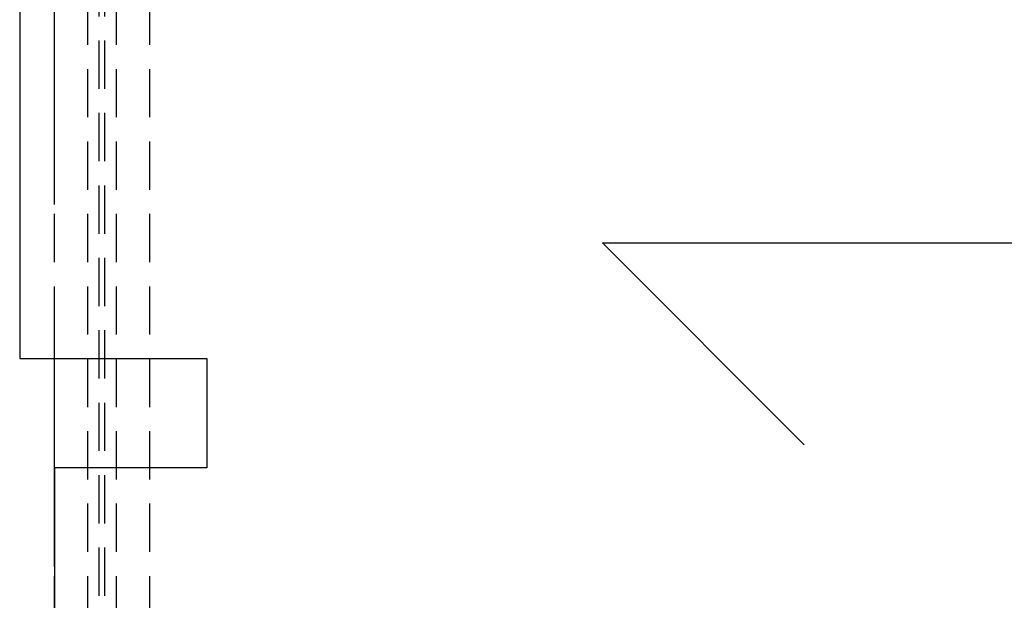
# Model space of a CAD drawing. Header units: millimetres. Extents: x 146126 to 148218, y 45487 to 48965.
# Tile 7 of 14: x 146126 to 147162, y 47298 to 47908. Entities that reach past the tile are written whole.
import ezdxf

# ---------------------------------------------------------------- set-up
doc = ezdxf.new("R2010")
doc.units = ezdxf.units.MM
doc.header["$LTSCALE"] = 200
doc.linetypes.add('HIDDEN', pattern=[1.905, 1.27, -0.635])
doc.layers.add('Caillebotis', color=1, linetype='Continuous')
doc.layers.add('Plancher intermediaire', color=7, linetype='Continuous')

msp = doc.modelspace()

# ---------------------------------------------------------------- linework, layer by layer
at = {"layer": 'Caillebotis'}
for p, q in [((146125.8, 48311.9), (146125.8, 47551.9)), ((146738.7, 47673.5), (147663.7, 47673.5)), ((146950.8, 47461.3), (146738.7, 47673.5)), ((146125.8, 47551.9), (146322.5, 47551.9)), ((146322.5, 47551.9), (146322.5, 47436.9)), ((146162.5, 47436.9), (146162.5, 46636.9)), ((146322.5, 47436.9), (146162.5, 47436.9))]:
    msp.add_line(p, q, dxfattribs=at)
at = {"layer": 'Plancher intermediaire', "linetype": 'HIDDEN', "ltscale": 0.2}
for p, q in [((146209.5, 46692.7), (146209.5, 48581.1)), ((146215.5, 46692.7), (146215.5, 48581.1)), ((146162.5, 46738.9), (146162.5, 48534.9)), ((146197.5, 46738.9), (146197.5, 48534.9)), ((146227.5, 46738.9), (146227.5, 48534.9)), ((146262.5, 46738.9), (146262.5, 48534.9))]:
    msp.add_line(p, q, dxfattribs=at)
at = {"layer": 'Plancher intermediaire', "linetype": 'HIDDEN'}
msp.add_line((146162.5, 46951.9), (146162.5, 48311.9), dxfattribs=at)

doc.saveas('drawing.dxf')
